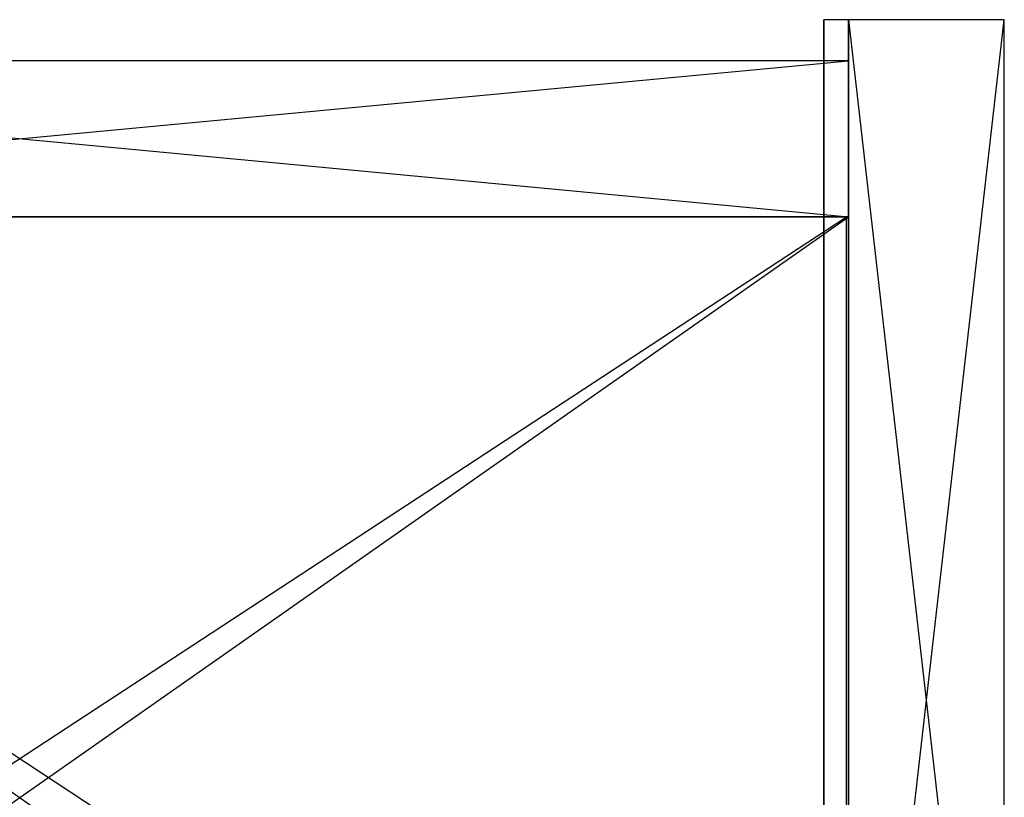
# Model space of a CAD drawing. Extents: x -0.24 to 0, y -0.189 to 0.
# Tile 19 of 19: x -0.12 to 0, y -0.095 to 0. Entities that reach past the tile are written whole.
import ezdxf

# ---------------------------------------------------------------- set-up
doc = ezdxf.new("R2010")
doc.units = 0
for name, color, linetype in [('L4_KORPUS_N_A81900__5___REPLACE', 7, 'CONTINUOUS'), ('L5_KORPUS_N_A81900__4___REPLACE', 7, 'CONTINUOUS'), ('L7_KORPUS_N_A81900__2___REPLACE', 7, 'CONTINUOUS'), ('L8_KORPUS_N_A81900__1___REPLACE', 7, 'CONTINUOUS'), ('L9_KORPUS_N_A81900__0___REPLACE', 7, 'CONTINUOUS')]:
    doc.layers.add(name, color=color, linetype=linetype)

msp = doc.modelspace()

# ---------------------------------------------------------------- linework, layer by layer
at = {"layer": 'L4_KORPUS_N_A81900__5___REPLACE', "color": 250}
for points, invisible_edges in [([(-0.022, -0.163, 0.62), (-0.022, 0, 0.56), (-0.022, -0.163, 0.56), (-0.022, -0.163, 0.62)], 13), ([(-0.022, 0, 0.56), (-0.022, -0.163, 0.62), (-0.022, 0, 0.62), (-0.022, 0, 0.56)], 14), ([(-0.022, 0, 0.62), (-0.019, 0, 0.56), (-0.022, 0, 0.56), (-0.022, 0, 0.62)], 13), ([(-0.019, 0, 0.56), (-0.022, 0, 0.62), (-0.019, 0, 0.62), (-0.019, 0, 0.56)], 14), ([(-0.022, -0.163, 0.62), (-0.019, -0.166, 0.62), (-0.022, 0, 0.62), (-0.022, -0.163, 0.62)], 10), ([(-0.022, 0, 0.62), (-0.019, -0.166, 0.62), (-0.019, 0, 0.62), (-0.022, 0, 0.62)], 15), ([(-0.019, 0, 0.56), (-0.022, -0.163, 0.56), (-0.022, 0, 0.56), (-0.019, 0, 0.56)], 13), ([(-0.019, -0.166, 0.56), (-0.022, -0.163, 0.56), (-0.019, 0, 0.56), (-0.019, -0.166, 0.56)], 15), ([(-0.019, 0, 0.56), (-0.019, -0.166, 0.62), (-0.019, -0.166, 0.56), (-0.019, 0, 0.56)], 13), ([(-0.019, -0.166, 0.62), (-0.019, 0, 0.56), (-0.019, 0, 0.62), (-0.019, -0.166, 0.62)], 14)]:
    msp.add_3dface(points, dxfattribs=dict(at, invisible_edges=invisible_edges))
at = {"layer": 'L5_KORPUS_N_A81900__4___REPLACE', "color": 8}
for points, invisible_edges in [([(0, -0.166, 0.6), (-0.019, 0, 0.6), (-0.019, -0.166, 0.6), (0, -0.166, 0.6)], 13), ([(-0.019, 0, 0.6), (0, -0.166, 0.6), (0, 0, 0.6), (-0.019, 0, 0.6)], 14), ([(0, 0), (-0.019, -0.166), (-0.019, 0), (0, 0)], 13), ([(-0.019, -0.166), (0, 0), (0, -0.166), (-0.019, -0.166)], 14), ([(-0.019, -0.166, 0.6), (-0.019, 0), (-0.019, -0.166), (-0.019, -0.166, 0.6)], 13), ([(-0.019, 0), (-0.019, -0.166, 0.6), (-0.019, 0, 0.6), (-0.019, 0)], 14), ([(-0.019, 0, 0.6), (0, 0), (-0.019, 0), (-0.019, 0, 0.6)], 13), ([(0, 0), (-0.019, 0, 0.6), (0, 0, 0.6), (0, 0)], 14), ([(0, 0), (0, -0.166, 0.6), (0, -0.166), (0, 0)], 13), ([(0, -0.166, 0.6), (0, 0), (0, 0, 0.6), (0, -0.166, 0.6)], 14)]:
    msp.add_3dface(points, dxfattribs=dict(at, invisible_edges=invisible_edges))
at = {"layer": 'L7_KORPUS_N_A81900__2___REPLACE', "color": 8}
for points, invisible_edges in [([(-0.221, -0.005, 0.3505), (-0.019, -0.005, 0.0005), (-0.221, -0.005, 0.0005), (-0.221, -0.005, 0.3505)], 13), ([(-0.019, -0.005, 0.0005), (-0.221, -0.005, 0.3505), (-0.019, -0.005, 0.3505), (-0.019, -0.005, 0.0005)], 14), ([(-0.019, -0.005, 0.0005), (-0.221, -0.024, 0.0005), (-0.221, -0.005, 0.0005), (-0.019, -0.005, 0.0005)], 13), ([(-0.221, -0.024, 0.0005), (-0.019, -0.005, 0.0005), (-0.019, -0.024, 0.0005), (-0.221, -0.024, 0.0005)], 14), ([(-0.019, -0.024, 0.3505), (-0.221, -0.005, 0.3505), (-0.221, -0.024, 0.3505), (-0.019, -0.024, 0.3505)], 13), ([(-0.221, -0.005, 0.3505), (-0.019, -0.024, 0.3505), (-0.019, -0.005, 0.3505), (-0.221, -0.005, 0.3505)], 14), ([(-0.019, -0.005, 0.0005), (-0.019, -0.024, 0.3505), (-0.019, -0.024, 0.0005), (-0.019, -0.005, 0.0005)], 13), ([(-0.019, -0.024, 0.3505), (-0.019, -0.005, 0.0005), (-0.019, -0.005, 0.3505), (-0.019, -0.024, 0.3505)], 14), ([(-0.019, -0.024, 0.3505), (-0.221, -0.024, 0.0005), (-0.019, -0.024, 0.0005), (-0.019, -0.024, 0.3505)], 13), ([(-0.221, -0.024, 0.0005), (-0.019, -0.024, 0.3505), (-0.221, -0.024, 0.3505), (-0.221, -0.024, 0.0005)], 14)]:
    msp.add_3dface(points, dxfattribs=dict(at, invisible_edges=invisible_edges))
at = {"layer": 'L8_KORPUS_N_A81900__1___REPLACE', "color": 8}
for points, invisible_edges in [([(-0.019, -0.1655, 0.0195), (-0.221, -0.024, 0.0195), (-0.221, -0.1655, 0.0195), (-0.019, -0.1655, 0.0195)], 13), ([(-0.221, -0.024, 0.0195), (-0.019, -0.1655, 0.0195), (-0.019, -0.024, 0.0195), (-0.221, -0.024, 0.0195)], 14), ([(-0.019, -0.024, 0.0005), (-0.221, -0.1655, 0.0005), (-0.221, -0.024, 0.0005), (-0.019, -0.024, 0.0005)], 13), ([(-0.221, -0.1655, 0.0005), (-0.019, -0.024, 0.0005), (-0.019, -0.1655, 0.0005), (-0.221, -0.1655, 0.0005)], 14), ([(-0.221, -0.024, 0.0195), (-0.019, -0.024, 0.0005), (-0.221, -0.024, 0.0005), (-0.221, -0.024, 0.0195)], 13), ([(-0.019, -0.024, 0.0005), (-0.221, -0.024, 0.0195), (-0.019, -0.024, 0.0195), (-0.019, -0.024, 0.0005)], 14), ([(-0.019, -0.024, 0.0005), (-0.019, -0.1655, 0.0195), (-0.019, -0.1655, 0.0005), (-0.019, -0.024, 0.0005)], 13), ([(-0.019, -0.1655, 0.0195), (-0.019, -0.024, 0.0005), (-0.019, -0.024, 0.0195), (-0.019, -0.1655, 0.0195)], 14)]:
    msp.add_3dface(points, dxfattribs=dict(at, invisible_edges=invisible_edges))
at = {"layer": 'L9_KORPUS_N_A81900__0___REPLACE', "color": 8}
for points, invisible_edges in [([(-0.01925, -0.024, 0.2845), (-0.22075, -0.156, 0.2845), (-0.22075, -0.024, 0.2845), (-0.01925, -0.024, 0.2845)], 13), ([(-0.22075, -0.156, 0.2845), (-0.01925, -0.024, 0.2845), (-0.01925, -0.156, 0.2845), (-0.22075, -0.156, 0.2845)], 14), ([(-0.01925, -0.156, 0.3035), (-0.22075, -0.024, 0.3035), (-0.22075, -0.156, 0.3035), (-0.01925, -0.156, 0.3035)], 13), ([(-0.22075, -0.024, 0.3035), (-0.01925, -0.156, 0.3035), (-0.01925, -0.024, 0.3035), (-0.22075, -0.024, 0.3035)], 14), ([(-0.22075, -0.024, 0.3035), (-0.01925, -0.024, 0.2845), (-0.22075, -0.024, 0.2845), (-0.22075, -0.024, 0.3035)], 13), ([(-0.01925, -0.024, 0.2845), (-0.22075, -0.024, 0.3035), (-0.01925, -0.024, 0.3035), (-0.01925, -0.024, 0.2845)], 14), ([(-0.01925, -0.024, 0.2845), (-0.01925, -0.156, 0.3035), (-0.01925, -0.156, 0.2845), (-0.01925, -0.024, 0.2845)], 13), ([(-0.01925, -0.156, 0.3035), (-0.01925, -0.024, 0.2845), (-0.01925, -0.024, 0.3035), (-0.01925, -0.156, 0.3035)], 14)]:
    msp.add_3dface(points, dxfattribs=dict(at, invisible_edges=invisible_edges))

doc.saveas('drawing.dxf')
